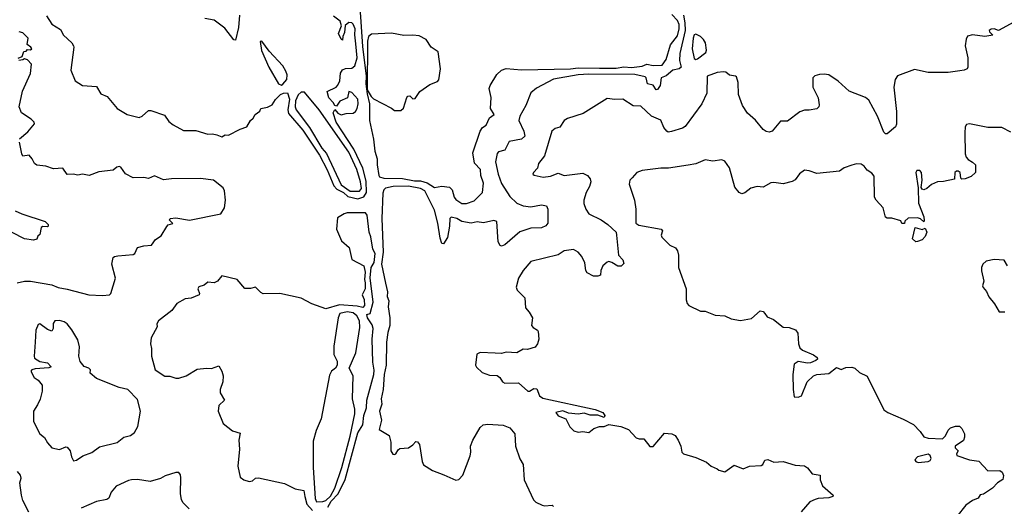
# Model space of a CAD drawing. Extents: x 1552033 to 1694788, y 811965 to 917215.
# Tile 177 of 256: x 1634774 to 1641212, y 845332 to 848516. Entities that reach past the tile are written whole.
import ezdxf

# ---------------------------------------------------------------- set-up
doc = ezdxf.new("R2010")
doc.units = 0

msp = doc.modelspace()

# ---------------------------------------------------------------- linework, layer by layer
at = {"layer": '0CON20XD'}
for points in [[(1636996.8, 848596.8), (1637015, 848340), (1637040, 848145), (1637038, 848095), (1637045, 848030), (1637062, 847965), (1637060, 847855), (1637087.3, 847732.7), (1637095.7, 847655), (1637111.4, 847605), (1637110.6, 847565), (1637121.2, 847495), (1637126.4, 847486.4), (1637155, 847478), (1637275.8, 847475.8), (1637355, 847461.8), (1637395, 847462), (1637438.6, 847448.6), (1637485, 847416.7), (1637535, 847426.2), (1637585, 847420), (1637601.7, 847401.7), (1637615, 847353.3), (1637625, 847340), (1637665, 847312.5), (1637695, 847312.5), (1637745, 847330), (1637800, 847385), (1637807.5, 847445), (1637790, 847495), (1637787.5, 847535), (1637747.4, 847577.4), (1637737.8, 847645), (1637784.3, 847785), (1637801, 847809), (1637825, 847826.4), (1637845, 847873.3), (1637875.4, 847895), (1637851.2, 847935), (1637857.4, 848007.4), (1637843.8, 848065), (1637849.6, 848085), (1637893.8, 848156.2), (1637924.9, 848185.1), (1637955, 848195.2), (1638055, 848187.7), (1638375, 848194.5), (1638425, 848201.1), (1638565, 848198.8), (1638675, 848197.9), (1638725, 848207.2), (1638775, 848202.3), (1638845, 848211.7), (1638875, 848225.3), (1638915, 848214.8), (1638975, 848218.7), (1639001.3, 848255), (1639030.1, 848349.9), (1639075, 848409.2), (1639086.8, 848455), (1639085, 848484), (1639075, 848510.9), (1639038.5, 848548.5)], [(1634949.9, 848539.9), (1634985, 848486), (1635040.4, 848450.4), (1635061.1, 848415), (1635113.9, 848365), (1635125.6, 848345), (1635128.6, 848335), (1635108, 848185), (1635136.7, 848115), (1635185, 848083.8), (1635275, 848077.5), (1635305, 848030), (1635345, 848013.3), (1635411.2, 847935), (1635476.7, 847895), (1635555, 847875.6), (1635574.3, 847885), (1635615, 847920.6), (1635631.2, 847921.2), (1635719.7, 847889.7), (1635748.3, 847848.3), (1635776.9, 847826.9), (1635845, 847790.8), (1635925, 847790), (1636005, 847766.2), (1636035, 847768.8), (1636063, 847763), (1636095, 847750), (1636118.3, 847761.7), (1636139.3, 847760.7), (1636215, 847800), (1636260, 847815), (1636282.5, 847855), (1636299.3, 847870.7), (1636312.5, 847895), (1636343, 847917), (1636350, 847935), (1636395, 847943.3), (1636425, 847957.5), (1636446.2, 847993.8), (1636480, 848025), (1636498, 848035), (1636525, 848037.7), (1636537.5, 847995), (1636527.5, 847925), (1636531.1, 847901.1), (1636625, 847793.5), (1636735, 847628.9), (1636785, 847532.7), (1636828.3, 847428.3), (1636847.3, 847407.3), (1636891, 847385), (1636919.1, 847359.1), (1636985, 847343.6)], [(1636211.9, 848545), (1636204.1, 848465), (1636185, 848380.6), (1636175, 848382.9), (1636115, 848459.5), (1636045, 848512.2), (1635984, 848524)], [(1636985, 847343.6), (1637025, 847355.8), (1637042.4, 847385), (1637038.2, 847458.2), (1637016.6, 847545), (1636958.6, 847668.6), (1636843, 847845), (1636823.5, 847906.5), (1636835, 847928.8), (1636853.4, 847903.4), (1636875, 847892.2), (1636908.7, 847901.3), (1636955, 847903.2), (1636970.2, 847915), (1636981.2, 847935), (1636987.6, 847965), (1636985.1, 847995.1), (1636945, 848038.8), (1636925, 848046), (1636918, 848005), (1636867.8, 847982.2), (1636845, 847950), (1636835, 847953.3), (1636824.4, 847974.4), (1636795.8, 848005), (1636783.3, 848045), (1636842.5, 848075), (1636853.6, 848086.4), (1636866.7, 848115), (1636871.2, 848165), (1636885, 848186.7), (1636903.6, 848196.4), (1636945, 848199.2), (1636965, 848214.4), (1636979.8, 848265), (1636972.5, 848357.5), (1636965.8, 848415.8), (1636968.1, 848455), (1636955, 848485.8), (1636945, 848494.7), (1636925, 848496.6), (1636902.4, 848477.6), (1636898.6, 848431.4), (1636886.7, 848405), (1636885, 848382.5), (1636875, 848387.5), (1636859.1, 848425), (1636877.1, 848475), (1636868.6, 848505), (1636825, 848537.8)], [(1639113.5, 848545), (1639123.1, 848495), (1639124.1, 848445), (1639089.6, 848295), (1639089.1, 848249.1), (1639100, 848205), (1639085.8, 848195), (1639045, 848185.8), (1639001.7, 848148.3), (1638968, 848135), (1638960.6, 848085), (1638945, 848059.6), (1638935, 848055.5), (1638915, 848086.5), (1638878.9, 848095), (1638870, 848135), (1638862.6, 848142.6), (1638796.3, 848156.3), (1638495, 848158.6), (1638426.2, 848153.8), (1638265, 848125.9), (1638152.7, 848067.3), (1638115, 848036.9), (1638082.2, 847955), (1638045, 847884.2)], [(1641275, 848500), (1641175, 848445.6), (1641145, 848455.5), (1641125, 848454), (1641112.5, 848445), (1641114.2, 848435), (1641136.2, 848413.8), (1641083.9, 848406.1), (1641005, 848416.7), (1640972, 848408), (1640962.7, 848387.3), (1640956.8, 848345), (1640973.5, 848266.5), (1640973.8, 848205), (1640968.8, 848195), (1640950, 848185), (1640920.2, 848180.2), (1640845, 848170.2), (1640715, 848168.9), (1640625, 848190), (1640512.9, 848147.1), (1640497.9, 848125), (1640488.9, 848075), (1640506.4, 847915), (1640507.7, 847832.3), (1640500, 847815), (1640445, 847768.8), (1640435, 847768.8), (1640425, 847780), (1640383.8, 847885), (1640325, 847988.1), (1640305, 848005.6), (1640196.8, 848046.8), (1640125, 848114.2), (1640065, 848154.4), (1640035, 848159.5), (1640003.6, 848156.4), (1639972.8, 848147.2), (1639960, 848135), (1639959.2, 848075), (1639994.3, 848005), (1640001.7, 847958.3), (1639998.8, 847945), (1639985, 847931.2), (1639935, 847922.5)], [(1634763, 848263), (1634790, 848275), (1634801.7, 848308.3), (1634815, 848310), (1634825, 848320), (1634845, 848317.5), (1634852.5, 848325), (1634846.4, 848336.4), (1634823, 848353), (1634830, 848395), (1634795, 848430), (1634770, 848435)], [(1637225, 847920.8), (1637265, 847921.2), (1637282.7, 847937.3), (1637304.2, 848005.8), (1637312.5, 848015), (1637325, 848016.2), (1637345, 847997.5), (1637360.7, 847999.3), (1637389.2, 848045), (1637455, 848090.6), (1637505, 848111.2), (1637515, 848122.5), (1637526, 848195), (1637509.2, 848305), (1637465, 848336.4), (1637431.4, 848385), (1637385, 848410.2), (1637345.1, 848415.1), (1637285, 848411.8), (1637205, 848427.5), (1637075, 848419.9), (1637054.8, 848405), (1637047, 848375), (1637045.7, 848055.7), (1637072.2, 848012.2), (1637087.8, 847997.8), (1637205, 847937.5), (1637225, 847920.8)], [(1636485, 848087.2), (1636495, 848092.6), (1636520.8, 848125), (1636522.8, 848155), (1636515, 848177.8), (1636495, 848213.8), (1636405, 848308.8), (1636356.2, 848375), (1636346.7, 848373.3), (1636355, 848312.9), (1636402.5, 848205), (1636467, 848095), (1636485, 848087.2)], [(1639195, 848256), (1639205, 848260), (1639260, 848300), (1639264.1, 848315.9), (1639257.1, 848365), (1639245, 848386), (1639226, 848405), (1639195, 848420), (1639184.3, 848415.7), (1639177.2, 848395), (1639170.9, 848325), (1639185, 848262), (1639195, 848256)], [(1634773.4, 847736.6), (1634827.9, 847782.1), (1634869.5, 847835), (1634867.7, 847845), (1634848.8, 847865), (1634785, 847906), (1634770.8, 847945), (1634792.9, 848047.1), (1634845, 848162.5), (1634850, 848225), (1634825, 848252.5), (1634805, 848260), (1634795, 848252.5), (1634768.3, 848248.3)], [(1639935, 847922.5), (1639905, 847922.5), (1639875, 847912), (1639795, 847852.5), (1639749.3, 847850.7), (1639695, 847785.8), (1639675, 847779.4), (1639655, 847782.9), (1639635, 847798), (1639585, 847858), (1639533, 847903), (1639500.8, 847955), (1639474.4, 848025), (1639471.4, 848105), (1639460.5, 848140.5), (1639455, 848146.7), (1639415, 848153.3), (1639391.4, 848171.4), (1639374.7, 848174.7), (1639335, 848169.5), (1639268, 848145), (1639265.9, 848034.1), (1639234.1, 847965.9), (1639125, 847816.2), (1639107.5, 847805), (1639035, 847783.1), (1639015, 847780.6), (1639005, 847786.7), (1638985, 847810), (1638965, 847857.8), (1638904.2, 847884.2), (1638835, 847949.2), (1638785, 847952.5), (1638716.7, 847995), (1638665, 847992.5), (1638615, 848000.8), (1638458.3, 847901.7), (1638355, 847870), (1638335, 847856.9), (1638305, 847812), (1638275, 847803.3), (1638254.2, 847785), (1638205.5, 847624.5), (1638166.2, 847575), (1638160, 847545), (1638132.5, 847515), (1638130, 847505), (1638137.5, 847497.5), (1638195.9, 847485.9), (1638245, 847491.1), (1638295, 847511.9), (1638335, 847496.7), (1638455, 847510.4), (1638485.8, 847495), (1638504.3, 847475), (1638508.6, 847455), (1638500.5, 847425), (1638477.9, 847385), (1638463.5, 847335), (1638463.5, 847313.5), (1638475.5, 847275.5), (1638496, 847245), (1638576.9, 847206.9), (1638618.6, 847175), (1638673.3, 847125), (1638675.7, 847105.7), (1638688.8, 846975), (1638717.5, 846945), (1638725, 846920), (1638707, 846903), (1638685, 846903.3), (1638645, 846926.7), (1638625, 846933.3), (1638615, 846928.8), (1638586.2, 846905), (1638574, 846875), (1638572.5, 846845), (1638555, 846836.7), (1638525, 846838), (1638485, 846858.6), (1638474.6, 846875), (1638468.2, 846925), (1638449.1, 846965), (1638425, 846994.2), (1638395, 847011.5), (1638335, 847003.1), (1638295, 846976.7), (1638115, 846934.3), (1638065, 846873.8), (1638036.2, 846825), (1638020, 846765), (1638026, 846745), (1638076, 846695), (1638080.5, 846630.5), (1638105, 846602.5), (1638126, 846565), (1638120, 846515), (1638130.8, 846500.8), (1638158.8, 846485), (1638163.3, 846475), (1638168.8, 846425), (1638160, 846395), (1638145, 846373.3), (1638095, 846357.5), (1638065, 846360), (1638025, 846336), (1637955, 846340), (1637925, 846332.5), (1637883, 846333), (1637785, 846338.1), (1637762.9, 846327.1), (1637754.6, 846254.6), (1637761.1, 846241.1), (1637797.9, 846207.9), (1637845, 846190.6), (1637895, 846188.2), (1637912.9, 846175), (1637931.4, 846145), (1637945, 846137.1), (1638035, 846138.8), (1638095.9, 846085.9), (1638107.5, 846085), (1638135, 846101.4), (1638155, 846100.8), (1638172.1, 846055), (1638195, 846038.5), (1638537.5, 845965), (1638587.5, 845945), (1638600, 845925), (1638595, 845912.5), (1638555, 845928.8), (1638505, 845928.6), (1638465, 845940.6), (1638425, 845934.4), (1638361.7, 845941.7), (1638325, 845955.4), (1638278.8, 845945), (1638295, 845924.4), (1638345, 845904), (1638371.7, 845851.7), (1638396.4, 845826.4), (1638425, 845816.7), (1638455, 845820), (1638495, 845813.8), (1638528.3, 845841.7), (1638565, 845853.8), (1638595, 845853.8), (1638625, 845866), (1638705, 845854.2), (1638755, 845834), (1638805, 845780), (1638825, 845772.5), (1638855, 845772.5), (1638895, 845722.5), (1638915, 845722.5), (1638989.4, 845810.6), (1639037.5, 845805), (1639058.8, 845795), (1639080, 845765), (1639096.2, 845725), (1639103.8, 845685), (1639113.9, 845673.9), (1639195, 845652), (1639265, 845620), (1639295, 845593.3), (1639335, 845577.5), (1639345, 845567.5), (1639385, 845557.5), (1639445, 845600.8), (1639505, 845577.5), (1639545, 845594), (1639622.3, 845597.7), (1639633.3, 845605), (1639646.7, 845633.3), (1639665, 845638.8), (1639705, 845619.4), (1639765, 845624), (1639845, 845601.4), (1639905, 845596), (1639925, 845582.5), (1639955, 845544), (1640007.5, 845535), (1640007.5, 845505), (1640023.3, 845465), (1640092.5, 845405), (1640090, 845395), (1640065, 845388), (1639995, 845382.7), (1639975, 845375.6), (1639939.8, 845360.2), (1639884.5, 845295.5)], [(1636935, 847392.7), (1636995, 847392.8), (1637009.7, 847410.3), (1637001.3, 847455), (1636977.4, 847535), (1636925, 847648.7), (1636731.9, 847925), (1636635, 848040.6), (1636615, 848042.3), (1636595, 848024.7), (1636576.9, 847985), (1636575.5, 847945), (1636581.2, 847925), (1636669.2, 847809.2), (1636750.3, 847675), (1636779.7, 847639.7), (1636875, 847435.6), (1636935, 847392.7)], [(1638045, 847884.2), (1638037.7, 847855), (1638070.4, 847785), (1638076.1, 847753.9), (1638055.8, 847734.2), (1637975, 847717.8), (1637945, 847661.9), (1637905, 847650), (1637895, 847640), (1637884.6, 847585), (1637901.7, 847505), (1637925, 847444.4), (1637978.3, 847358.3), (1638025, 847314.6), (1638065, 847296.9), (1638115, 847290), (1638185, 847303.8), (1638218.5, 847298.5), (1638228.2, 847275), (1638226.5, 847183.5), (1638214, 847166), (1638185.8, 847154.2), (1638115, 847150.4), (1638043.5, 847126.5), (1637945, 847043.3), (1637925, 847033.3), (1637915, 847037.1), (1637903, 847063), (1637892.6, 847195), (1637875, 847200.9), (1637806.3, 847186.4), (1637765, 847192.2), (1637725, 847185.2), (1637665, 847196.1), (1637631.4, 847215), (1637595, 847222.7), (1637586.2, 847213.8), (1637584.3, 847165), (1637570.3, 847089.7), (1637545, 847048), (1637535, 847052), (1637522.2, 847085), (1637506.9, 847185), (1637485, 847270), (1637423.5, 847395), (1637395, 847411.6), (1637315, 847425.8), (1637215, 847424.4), (1637165, 847412.1), (1637155, 847402.7), (1637148.6, 847381.4), (1637142, 847215), (1637149.4, 846995), (1637138.7, 846915), (1637165, 846792.5), (1637177.9, 846735), (1637176.7, 846705), (1637187.8, 846675), (1637182.9, 846637.1), (1637194.2, 846565), (1637194.8, 846515), (1637181, 846469), (1637173.1, 846405), (1637170, 846255), (1637155.9, 846194.1), (1637151.4, 846095), (1637138.4, 846035), (1637141, 845999), (1637125.9, 845955), (1637138.8, 845895), (1637124, 845835), (1637190, 845795), (1637200.7, 845750.7), (1637200, 845695), (1637212.7, 845672.7), (1637225, 845670), (1637233.3, 845675), (1637247.8, 845702.2), (1637259.4, 845710.6), (1637315.5, 845714.5), (1637345, 845734), (1637365, 845756.2), (1637375, 845753.8), (1637387.2, 845735), (1637406.2, 845625), (1637415, 845602.9), (1637473.8, 845565), (1637546.7, 845536.7), (1637625, 845502), (1637645, 845508), (1637671.4, 845535), (1637718.9, 845661.1), (1637724.5, 845685), (1637722.5, 845725), (1637736, 845765), (1637785, 845846.7), (1637803.3, 845865), (1637835, 845869.2), (1637935, 845862), (1637978.8, 845845), (1638012, 845805), (1638015.8, 845725), (1638045, 845642.5), (1638065.5, 845605.5), (1638071.5, 845505), (1638133.1, 845375), (1638148.3, 845358.3), (1638189.1, 845339.1), (1638205, 845334.2), (1638255, 845338.8), (1638265, 845330)], [(1641255, 847780), (1641195, 847809.2), (1641105, 847810.8), (1640985, 847833.3), (1640965, 847830), (1640956, 847815), (1640953.1, 847775), (1640956.8, 847636.8), (1640962.9, 847615), (1640975, 847600), (1641005, 847583.3), (1641022.5, 847565), (1641022.5, 847515), (1640995, 847490), (1640955, 847473.3), (1640935, 847472.5), (1640928.3, 847478.3), (1640922.5, 847515), (1640910, 847525), (1640900, 847525), (1640887.5, 847515), (1640887, 847473), (1640815, 847456.7), (1640775, 847454), (1640735, 847437.5), (1640705, 847411.9), (1640685, 847403.1), (1640675.8, 847405.8), (1640668.3, 847418.3), (1640674.4, 847465.6), (1640671.1, 847515), (1640658.7, 847528.7), (1640640.3, 847529.7), (1640633.7, 847515), (1640649.2, 847415), (1640650, 847315), (1640686.1, 847225), (1640688.8, 847201.2), (1640685, 847192.5), (1640665, 847213.3), (1640645, 847218), (1640583.9, 847216.1), (1640561.7, 847198.3), (1640558.3, 847181.7), (1640541.7, 847181.7), (1640535, 847200), (1640476.1, 847216.1), (1640445, 847216), (1640435, 847223.8), (1640418.8, 847285), (1640374.3, 847334.3), (1640363.9, 847355), (1640361.2, 847491.2), (1640345, 847512), (1640315, 847530), (1640295, 847557.5), (1640275, 847570.8), (1640245, 847572), (1640215.9, 847564.1), (1640165, 847546.7), (1640135, 847524), (1639985, 847510), (1639935, 847527.5), (1639905, 847531.2), (1639873, 847507), (1639845, 847466.7), (1639825, 847456.2), (1639765, 847441.4), (1639705, 847450.8), (1639685, 847448), (1639635, 847420), (1639595, 847423.8), (1639555, 847413.8), (1639515, 847383.3), (1639495, 847376.7), (1639477.5, 847385), (1639450.3, 847420.3), (1639415.8, 847545.8), (1639385, 847590), (1639365, 847598.8), (1639305, 847590), (1639255, 847597.5), (1639195, 847572.9), (1639145.7, 847564.3), (1639015.8, 847544.2), (1638965, 847544), (1638845, 847528.1), (1638810, 847515), (1638778.3, 847481.7), (1638764, 847465), (1638758.3, 847438.3), (1638794.7, 847334.7), (1638803.5, 847275), (1638801.5, 847185), (1638821.4, 847171.4), (1638968, 847145), (1638978, 847135), (1638968.8, 847105), (1638972.7, 847092.7), (1639025, 847040), (1639061.7, 847021.7), (1639075, 847002.5), (1639081.2, 846975), (1639081.2, 846895), (1639131.4, 846755), (1639131.7, 846681.7), (1639138.3, 846658.3), (1639150, 846645), (1639225, 846607.5), (1639255, 846607.5), (1639321.7, 846581.7), (1639385, 846577.1), (1639425, 846557.5), (1639486.7, 846546.7), (1639559.5, 846560.5), (1639615, 846610), (1639635, 846606.7), (1639645, 846592.5), (1639661.2, 846571.2), (1639703.6, 846553.6), (1639765, 846503.8), (1639805, 846501.2), (1639845.5, 846485.5), (1639861.1, 846465), (1639865.5, 846395), (1639875, 846368), (1639893, 846353), (1639965, 846322.5), (1639987.5, 846305), (1639990, 846295), (1639980, 846285), (1639945, 846270), (1639925, 846268), (1639865, 846280), (1639838.9, 846261.1), (1639830, 846195), (1639830.4, 846095), (1639838.8, 846048.8), (1639865, 846046.2), (1639886, 846055), (1639922.5, 846145), (1639965, 846186.2), (1639985, 846193.8), (1640065, 846200), (1640115, 846238.8), (1640145, 846226), (1640175, 846239.4), (1640215, 846241.8), (1640235, 846234.4), (1640265, 846208.1), (1640315, 846183.8), (1640425, 845963.8), (1640450, 845945), (1640551.2, 845901.2)], [(1634757.3, 846792.7), (1634805, 846804.3), (1634845, 846804.2), (1634985, 846780), (1635025, 846762.7), (1635085, 846752.5), (1635225, 846714.3), (1635315, 846710), (1635360, 846715), (1635370, 846725), (1635400.8, 846825), (1635376.9, 846915), (1635385, 846958.8), (1635393.4, 846966.6), (1635415, 846971.3), (1635515, 846979.2), (1635526.7, 846985), (1635543.3, 847025), (1635584.6, 847035.4), (1635635, 847041.2), (1635662.4, 847077.6), (1635697.8, 847102.2), (1635735, 847163.3), (1635745, 847173.3), (1635775, 847182.5), (1635753, 847203), (1635756.7, 847215), (1635795, 847218.9), (1635885, 847203.8), (1636090, 847245), (1636112.5, 847285), (1636118.8, 847335), (1636112.9, 847395), (1636104.3, 847415), (1636040, 847465), (1635955, 847476.4), (1635765.6, 847474.4), (1635715, 847468.1), (1635655, 847494.5), (1635615.9, 847475.9), (1635585, 847484), (1635515, 847481.1), (1635465, 847506), (1635435, 847550), (1635425, 847555.8), (1635408.9, 847551.1), (1635385, 847530.6), (1635290.3, 847519.7), (1635227, 847497), (1635184.2, 847505.8), (1635155, 847498), (1635124.2, 847504.2), (1635085, 847502.7), (1635055, 847544), (1634995, 847540), (1634945, 847556.2), (1634885, 847564.5), (1634870.8, 847575), (1634855.8, 847605), (1634835, 847628.8), (1634795, 847623.3), (1634786.9, 847636.9), (1634771.9, 847715)], [(1634743.3, 847265), (1634786.7, 847245), (1634940, 847195), (1634960, 847175), (1634960, 847165), (1634955, 847160), (1634925, 847162.5), (1634913.3, 847156.7), (1634905, 847110), (1634891.7, 847098.3), (1634885, 847080), (1634865, 847073.3), (1634805, 847082), (1634725, 847122.5)], [(1636789.1, 845325), (1636810.2, 845365), (1636856.8, 845413.2), (1636902, 845508), (1636985, 845812.2), (1637016.8, 845865), (1637023.5, 845925), (1637041.2, 845975), (1637043, 846027), (1637090.2, 846195), (1637092.1, 846222.1), (1637083.9, 846275), (1637079, 846425), (1637084.7, 846495), (1637078.3, 846518.3), (1637047.5, 846565), (1637044, 846586), (1637065.9, 846594.1), (1637085, 846667.5), (1637065.7, 846825.7), (1637071.4, 846895), (1637092.5, 846927.5), (1637099.2, 846985), (1637083.9, 847015), (1637069.8, 847095), (1637058.4, 847125), (1637045, 847236), (1637035, 847251.2), (1636915, 847252.5), (1636895, 847246.2), (1636850.9, 847219.1), (1636845.5, 847145), (1636878.6, 847068.6), (1636928.5, 847025), (1636945.7, 846945.7), (1637023.3, 846905), (1637033, 846863), (1637027.5, 846815), (1637033, 846793), (1637033.8, 846755), (1637012.5, 846715), (1637026.7, 846685), (1637027.5, 846645), (1637018, 846632), (1636981.3, 846641.3), (1636865, 846650), (1636776.4, 846623.6), (1636685, 846656.7), (1636615, 846693.3), (1636475, 846723.3), (1636365, 846722.5), (1636350, 846730), (1636315, 846766.2), (1636283, 846757), (1636245, 846757.5), (1636196.7, 846815), (1636095, 846840), (1636066.2, 846805), (1636045, 846793.3), (1636005, 846797.5), (1635980.7, 846779.3), (1635945, 846767.5), (1635937.5, 846755), (1635950, 846725), (1635946.7, 846715), (1635895, 846693.1), (1635855, 846690), (1635801.2, 846658.8), (1635767.7, 846612.3), (1635682, 846545), (1635670, 846525), (1635672.5, 846505), (1635632.5, 846435), (1635628.8, 846395), (1635635.8, 846365), (1635636.1, 846313.9), (1635660, 846225), (1635723, 846183), (1635755, 846182.5), (1635795, 846170), (1635815, 846170), (1635862.5, 846185), (1635935, 846228), (1635995, 846236), (1636027.7, 846232.3), (1636075, 846250), (1636095.9, 846215.9), (1636104, 846185), (1636102.5, 846145), (1636084.2, 846095), (1636084.2, 846075), (1636113.3, 846025), (1636075, 845991.2), (1636070.6, 845955), (1636105, 845873.8), (1636164.6, 845824.6), (1636215, 845810), (1636207.1, 845765), (1636210.4, 845705), (1636200, 845595), (1636215, 845522.5), (1636238.8, 845505), (1636275, 845492.9), (1636295, 845497.8), (1636315, 845515.4), (1636335, 845517.8), (1636505, 845481.4), (1636575, 845446), (1636632.5, 845435), (1636638.3, 845395), (1636650.9, 845345), (1636688.5, 845305)], [(1640633, 847063), (1640612.5, 847082.5), (1640630, 847155), (1640675, 847143.3), (1640695, 847152.5), (1640705.4, 847125), (1640695, 847096.7), (1640674, 847076), (1640645, 847063.3), (1640633, 847063)], [(1641233.3, 846905), (1641211.7, 846941.7), (1641145, 846947.5), (1641093.9, 846936.1), (1641072.5, 846915), (1641062.5, 846895), (1641061.7, 846871.7), (1641077.5, 846805), (1641070, 846775), (1641073, 846763), (1641096.1, 846736.1), (1641111.7, 846701.7), (1641147.3, 846657.3), (1641177.5, 846605), (1641215, 846604.2)], [(1636715, 845361.8), (1636755, 845362.8), (1636775, 845370.3), (1636805, 845398.1), (1636835, 845449.6), (1636880.4, 845585), (1636935, 845790.5), (1636966, 845936), (1636965, 845967.5), (1636949.6, 846035), (1636953.5, 846185), (1636928.3, 846235), (1636971.2, 846335), (1636997.5, 846502.5), (1636996.6, 846545), (1636978.1, 846578.1), (1636955, 846596.8), (1636915, 846603.4), (1636867.2, 846592.8), (1636855.7, 846565), (1636828.4, 846378.4), (1636828.6, 846325), (1636850.2, 846280.2), (1636849.2, 846255), (1636837.9, 846235), (1636812, 846215), (1636799.5, 846190.5), (1636745.8, 845905), (1636711.9, 845828.1), (1636693.2, 845756.8), (1636692.8, 845585), (1636705, 845382.5), (1636715, 845361.8)], [(1635125, 845630), (1635145, 845632.5), (1635187.3, 845662.7), (1635245, 845683.8), (1635295, 845721.4), (1635410.9, 845749.1), (1635455, 845783.8), (1635497.5, 845795), (1635525.5, 845814.5), (1635545.7, 845854.3), (1635564.1, 845954.1), (1635545, 846030), (1635480, 846095), (1635425, 846108), (1635277, 846167), (1635235, 846202.5), (1635236.7, 846225), (1635226.7, 846235), (1635196.1, 846246.1), (1635169.5, 846279.5), (1635160, 846315), (1635165.3, 846375), (1635155, 846421.2), (1635115.3, 846485.3), (1635083.1, 846525), (1635065, 846538.2), (1635035, 846547.3), (1635003.8, 846545), (1634992.3, 846527.7), (1634993.1, 846495), (1634985, 846478), (1634955, 846488.5), (1634905, 846525.4), (1634895, 846521.1), (1634879.1, 846485), (1634874.6, 846404.6), (1634867.5, 846315), (1634871.3, 846301.3), (1634905, 846278.1), (1634955, 846270), (1634980, 846245), (1634965, 846237.5), (1634875, 846232), (1634852.5, 846225), (1634847.5, 846215), (1634867.5, 846175), (1634895, 846156.7), (1634921.2, 846125), (1634920, 846085), (1634907, 846033), (1634891.2, 845995), (1634864.2, 845955), (1634865, 845887.5), (1634906.4, 845806.4), (1634935, 845782.5), (1634955.9, 845745.9), (1634983.3, 845715), (1635035, 845703.8), (1635075, 845720), (1635085, 845718.8), (1635103.8, 845695), (1635112.5, 845655), (1635125, 845630)], [(1640551.2, 845901.2), (1640617.3, 845867.3), (1640661.7, 845821.7), (1640685, 845786.7), (1640715, 845777.5), (1640807, 845773), (1640828.3, 845791.7), (1640845, 845830), (1640860, 845845), (1640893.6, 845856.4), (1640920, 845855), (1640935, 845840), (1640952.5, 845805), (1640952.5, 845785), (1640945, 845762.5), (1640890, 845725), (1640890, 845715), (1640910, 845695), (1640900, 845675), (1640902.5, 845665), (1640985, 845635.7), (1641045, 845626.7), (1641104.5, 845564.5), (1641182.5, 845565), (1641197.5, 845555), (1641205.8, 845534.2), (1641202.7, 845507.3), (1641166.7, 845485), (1641135, 845450), (1641075, 845410), (1641055, 845407.5), (1641040, 845385), (1641005, 845370), (1640961.2, 845338.8), (1640901.2, 845265)], [(1640649.3, 845619.3), (1640715, 845623.8), (1640727.7, 845632.3), (1640733.3, 845645), (1640726.7, 845665), (1640715, 845672), (1640645, 845655.8), (1640627.5, 845635), (1640633.8, 845623.8), (1640649.3, 845619.3)], [(1634833.6, 845293.6), (1634795, 845368.8), (1634785.4, 845405), (1634774.4, 845485), (1634782.9, 845515), (1634778.6, 845535), (1634760.4, 845560.4)], [(1635881.2, 845315), (1635842.5, 845355), (1635831.1, 845375), (1635825.6, 845415), (1635827.4, 845517.4), (1635825, 845537.5), (1635815, 845552.5), (1635795, 845553.3), (1635725, 845530), (1635695, 845513.8), (1635626.1, 845493.9), (1635545, 845506), (1635505, 845503.8), (1635485, 845501.2), (1635405, 845464.2), (1635372.5, 845425), (1635355.8, 845385), (1635344.5, 845375.5), (1635276.1, 845363.9), (1635175, 845320.4)]]:
    msp.add_lwpolyline(points, dxfattribs=at)

doc.saveas('drawing.dxf')
